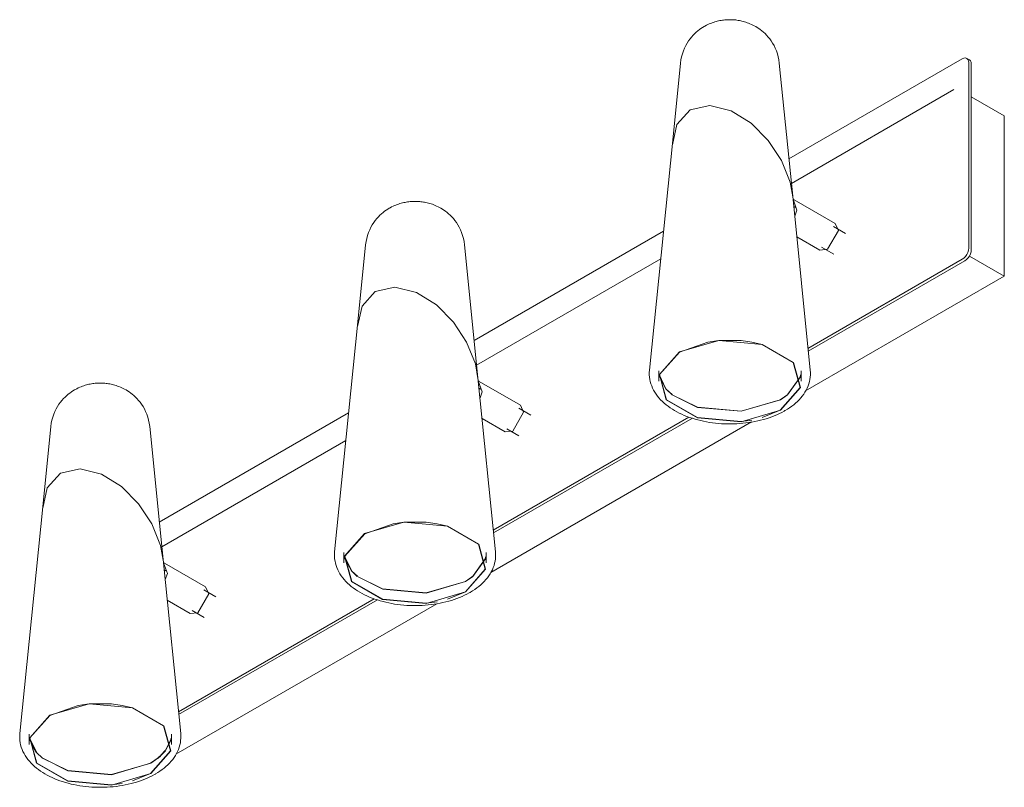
# Model space of a CAD drawing. Header units: millimetres. Extents: x -6836 to -4305, y -1213 to 6836.
# Tile 1 of 4: x -5850 to -5530, y -1213 to -963. Entities that reach past the tile are written whole.
import ezdxf

# ---------------------------------------------------------------- set-up
doc = ezdxf.new("R2010")
doc.units = ezdxf.units.MM
doc.layers.add('E-LITE-EQPM', color=7, linetype='Continuous', lineweight=20)

# ---------------------------------------------------------------- blocks, each defined once
blk = doc.blocks.new('29043 - 29043 LAO LED Black wall lamp 3L-583270-00 Isometrico PDF')
at = {"layer": 'E-LITE-EQPM', "lineweight": 9}
for p, q in [((-6924.43, -977.13), (-6926.96, -1002.23)), ((-6887.86, -1020.47), (-6892.23, -977.13)), ((-6832.67, -975.77), (-6889.1, -1008.35)), ((-6830.32, -976.11), (-6831.17, -975.62)), ((-6830.55, -1037.42), (-6830.55, -976.99)), ((-6829.7, -1037.91), (-6829.7, -977.48)), ((-6835.36, -985.79), (-6888.29, -1016.35)), ((-6818.95, -994.3), (-6829.7, -988.1)), ((-6818.95, -1046.56), (-6818.95, -994.3)), ((-6926.96, -1002.23), (-6934.52, -1077.22)), ((-6882.14, -1077.22), (-6887.86, -1020.47)), ((-6887.5, -1021.63), (-6887.77, -1021.5)), ((-6874.01, -1029.41), (-6887.41, -1021.68)), ((-6887, -1024.2), (-6887.53, -1023.9)), ((-6929.96, -1031.94), (-6991.63, -1067.54)), ((-6870.67, -1032.65), (-6874.58, -1030.39)), ((-6886.53, -1033.73), (-6879.01, -1038.07)), ((-7026.96, -1036.33), (-7029.49, -1061.43)), ((-6990.39, -1079.67), (-6994.76, -1036.33)), ((-6879.01, -1038.07), (-6876.51, -1037.82)), ((-6878.44, -1037.09), (-6874.53, -1039.35)), ((-6930.86, -1040.93), (-6990.82, -1075.55)), ((-6882.89, -1070.08), (-6832.66, -1041.08)), ((-6882.8, -1071.01), (-6831.82, -1041.57)), ((-6830.32, -1040), (-6818.95, -1046.56)), ((-6883.7, -1083.94), (-6818.95, -1046.56)), ((-7029.49, -1061.43), (-7037.05, -1136.42)), ((-6915.49, -1068.02), (-6911.97, -1067.53)), ((-6911.96, -1067.53), (-6904.71, -1067.53)), ((-6904.69, -1067.53), (-6901.17, -1068.02)), ((-6924.71, -1071.28), (-6915.52, -1068.02)), ((-6931.5, -1077.39), (-6931.5, -1080.74)), ((-6885.16, -1080.74), (-6885.16, -1077.39)), ((-6984.67, -1136.42), (-6990.39, -1079.67)), ((-6990.03, -1080.82), (-6990.3, -1080.7)), ((-6989.53, -1083.4), (-6990.06, -1083.09)), ((-6976.54, -1088.61), (-6989.94, -1080.87)), ((-6973.2, -1091.85), (-6977.11, -1089.59)), ((-6891.95, -1090.2), (-6897.81, -1092.66)), ((-7032.49, -1091.13), (-7094.16, -1126.74)), ((-6989.06, -1092.92), (-6981.54, -1097.27)), ((-6985.42, -1129.28), (-6921.66, -1092.47)), ((-6985.33, -1130.21), (-6920.56, -1092.81)), ((-7129.49, -1095.53), (-7132.02, -1120.62)), ((-7092.92, -1138.86), (-7097.29, -1095.53)), ((-6986.23, -1143.14), (-6901.27, -1094.08)), ((-6980.97, -1096.28), (-6977.06, -1098.54)), ((-6981.54, -1097.27), (-6979.04, -1097.02)), ((-7033.39, -1100.13), (-7093.35, -1134.74)), ((-7132.02, -1120.62), (-7139.58, -1195.62)), ((-7027.24, -1130.48), (-7018.05, -1127.22)), ((-7018.02, -1127.21), (-7014.5, -1126.73)), ((-7014.49, -1126.72), (-7007.24, -1126.72)), ((-7007.22, -1126.73), (-7003.7, -1127.21)), ((-7034.03, -1136.59), (-7034.03, -1139.94)), ((-6987.69, -1139.94), (-6987.69, -1136.59)), ((-7087.2, -1195.62), (-7092.92, -1138.86)), ((-7092.56, -1140.02), (-7092.83, -1139.9)), ((-7079.07, -1147.8), (-7092.47, -1140.07)), ((-7092.06, -1142.59), (-7092.59, -1142.29)), ((-7075.73, -1151.04), (-7079.64, -1148.78)), ((-6994.48, -1149.39), (-7000.34, -1151.85)), ((-7091.59, -1152.12), (-7084.07, -1156.46)), ((-7088.76, -1202.33), (-7003.8, -1153.28)), ((-7087.95, -1188.48), (-7024.19, -1151.66)), ((-7087.86, -1189.4), (-7023.09, -1152.01)), ((-7084.07, -1156.46), (-7081.57, -1156.21)), ((-7083.51, -1155.48), (-7079.6, -1157.74)), ((-7129.77, -1189.67), (-7120.58, -1186.42)), ((-7120.55, -1186.41), (-7117.03, -1185.92)), ((-7117.02, -1185.92), (-7109.77, -1185.92)), ((-7109.75, -1185.92), (-7106.23, -1186.41)), ((-7136.56, -1195.78), (-7136.56, -1199.13)), ((-7090.22, -1199.13), (-7090.22, -1195.78)), ((-7097.01, -1208.59), (-7102.87, -1211.05))]:
    blk.add_line(p, q, dxfattribs=at)
at = {"layer": 'E-LITE-EQPM', "color": 7, "lineweight": 9, "true_color": 0xfafafa}
for p, q in [((-6931.39, -1079.03), (-6929.21, -1083.22)), ((-6931.33, -1078.61), (-6929.17, -1083.23)), ((-6927.11, -1085.22), (-6918.93, -1089.26)), ((-6891.95, -1086.85), (-6889.5, -1085.08)), ((-6891.89, -1086.81), (-6889.54, -1085.22)), ((-7029.64, -1144.42), (-7021.46, -1148.46)), ((-6994.48, -1146.04), (-6992.03, -1144.28)), ((-6994.42, -1146), (-6992.07, -1144.41)), ((-7136.45, -1197.42), (-7134.66, -1201.13)), ((-7093.74, -1202.88), (-7092.16, -1201.18)), ((-7093.67, -1202.68), (-7092.12, -1201)), ((-7132.18, -1203.62), (-7123.99, -1207.65)), ((-7097.01, -1205.24), (-7094.56, -1203.47)), ((-7096.95, -1205.2), (-7094.6, -1203.61)), ((-7094.58, -1203.6), (-7093.78, -1202.91)), ((-7094.52, -1203.44), (-7093.68, -1202.7))]:
    blk.add_line(p, q, dxfattribs=at)
at = {"layer": 'E-LITE-EQPM', "lineweight": 9}
for points in [[(-6924.43, -977.13, 0), (-6924.29, -976.09, 0), (-6924.08, -975.07, 0), (-6923.81, -974.09, 0), (-6923.49, -973.15, 0), (-6923.11, -972.27, 0), (-6922.7, -971.43, 0), (-6922.26, -970.65, 0), (-6921.79, -969.92, 0), (-6921.3, -969.25, 0), (-6920.8, -968.64, 0), (-6920.29, -968.07, 0), (-6919.77, -967.55, 0), (-6919.26, -967.07, 0), (-6918.75, -966.64, 0), (-6918.24, -966.24, 0), (-6917.74, -965.88, 0), (-6917.24, -965.56, 0), (-6916.75, -965.26, 0), (-6916.67, -965.21, 0)], [(-6892.23, -977.13, 0), (-6892.37, -976.09, 0), (-6892.58, -975.07, 0), (-6892.85, -974.09, 0), (-6893.18, -973.15, 0), (-6893.55, -972.27, 0), (-6893.96, -971.43, 0), (-6894.41, -970.65, 0), (-6894.88, -969.92, 0), (-6895.37, -969.25, 0), (-6895.87, -968.64, 0), (-6896.38, -968.07, 0), (-6896.89, -967.55, 0), (-6897.4, -967.07, 0), (-6897.91, -966.64, 0), (-6898.42, -966.24, 0), (-6898.92, -965.88, 0), (-6899.42, -965.56, 0), (-6899.91, -965.26, 0), (-6900.39, -964.99, 0), (-6900.86, -964.74, 0), (-6901.33, -964.52, 0), (-6901.79, -964.32, 0), (-6902.24, -964.13, 0), (-6902.68, -963.97, 0), (-6903.12, -963.82, 0), (-6903.55, -963.69, 0), (-6903.97, -963.57, 0), (-6904.39, -963.46, 0), (-6904.81, -963.37, 0), (-6905.22, -963.28, 0), (-6905.62, -963.21, 0), (-6906.03, -963.15, 0), (-6906.43, -963.1, 0), (-6906.82, -963.06, 0), (-6907.22, -963.03, 0), (-6907.62, -963.01, 0), (-6908.01, -963, 0), (-6908.4, -963, 0), (-6908.8, -963, 0), (-6909.19, -963.02, 0), (-6909.59, -963.04, 0), (-6909.98, -963.08, 0), (-6910.38, -963.12, 0), (-6910.78, -963.17, 0), (-6911.19, -963.24, 0), (-6911.6, -963.31, 0), (-6912.01, -963.4, 0), (-6912.42, -963.5, 0), (-6912.85, -963.61, 0), (-6913.27, -963.73, 0), (-6913.71, -963.87, 0), (-6914.14, -964.03, 0), (-6914.59, -964.2, 0), (-6915.04, -964.39, 0), (-6915.5, -964.6, 0), (-6915.97, -964.83, 0), (-6916.45, -965.08, 0), (-6916.67, -965.21, 0)], [(-6830.55, -976.99, 0), (-6830.62, -976.4, 0), (-6830.83, -975.93, 0), (-6831.17, -975.62, 0), (-6831.61, -975.48, 0), (-6832.12, -975.54, 0), (-6832.67, -975.77, 0)], [(-6829.7, -977.48, 0), (-6829.77, -976.89, 0), (-6829.99, -976.42, 0), (-6830.32, -976.11, 0)], [(-6927.06, -1003.77, 0), (-6925.59, -997.13, 0), (-6921.32, -992.41, 0)], [(-6921.32, -992.41, 0), (-6925.59, -997.13, 0), (-6927.06, -1003.77, 0)], [(-6921.32, -992.41, 0), (-6914.89, -990.95, 0), (-6907.89, -992.7, 0), (-6901.38, -996.76, 0), (-6895.85, -1002.31, 0), (-6891.53, -1008.85, 0), (-6888.7, -1015.97, 0), (-6887.84, -1020.7, 0)], [(-6887.84, -1020.7, 0), (-6888.7, -1015.97, 0), (-6891.53, -1008.85, 0), (-6895.85, -1002.31, 0), (-6901.38, -996.76, 0), (-6907.89, -992.7, 0), (-6914.89, -990.95, 0), (-6921.32, -992.41, 0)], [(-6994.76, -1036.33, 0), (-6994.9, -1035.29, 0), (-6995.11, -1034.27, 0), (-6995.38, -1033.29, 0), (-6995.71, -1032.35, 0), (-6996.08, -1031.46, 0), (-6996.49, -1030.63, 0), (-6996.94, -1029.85, 0), (-6997.41, -1029.12, 0), (-6997.9, -1028.45, 0), (-6998.4, -1027.83, 0), (-6998.91, -1027.26, 0), (-6999.42, -1026.74, 0), (-6999.93, -1026.27, 0), (-7000.44, -1025.83, 0), (-7000.95, -1025.44, 0), (-7001.45, -1025.08, 0), (-7001.95, -1024.75, 0), (-7002.44, -1024.45, 0), (-7002.92, -1024.18, 0), (-7003.39, -1023.94, 0), (-7003.86, -1023.71, 0), (-7004.32, -1023.51, 0), (-7004.77, -1023.33, 0), (-7005.21, -1023.16, 0), (-7005.65, -1023.02, 0), (-7006.08, -1022.88, 0), (-7006.5, -1022.76, 0), (-7006.92, -1022.66, 0), (-7007.34, -1022.56, 0), (-7007.75, -1022.48, 0), (-7008.15, -1022.41, 0), (-7008.56, -1022.35, 0), (-7008.96, -1022.3, 0), (-7009.35, -1022.26, 0), (-7009.75, -1022.23, 0), (-7010.15, -1022.21, 0), (-7010.54, -1022.2, 0), (-7010.93, -1022.19, 0), (-7011.33, -1022.2, 0), (-7011.72, -1022.21, 0), (-7012.12, -1022.24, 0), (-7012.51, -1022.27, 0), (-7012.91, -1022.32, 0), (-7013.31, -1022.37, 0), (-7013.72, -1022.43, 0), (-7014.13, -1022.51, 0), (-7014.54, -1022.6, 0), (-7014.96, -1022.69, 0), (-7015.38, -1022.8, 0), (-7015.8, -1022.93, 0), (-7016.24, -1023.07, 0), (-7016.68, -1023.22, 0), (-7017.12, -1023.39, 0), (-7017.57, -1023.58, 0), (-7018.03, -1023.79, 0), (-7018.5, -1024.02, 0), (-7018.98, -1024.28, 0), (-7019.2, -1024.4, 0)], [(-6887.75, -1021.53, 0), (-6886.48, -1025.06, 0), (-6887.18, -1027.04, 0)], [(-7026.96, -1036.33, 0), (-7026.82, -1035.29, 0), (-7026.61, -1034.27, 0), (-7026.34, -1033.29, 0), (-7026.02, -1032.35, 0), (-7025.64, -1031.46, 0), (-7025.23, -1030.63, 0), (-7024.79, -1029.85, 0), (-7024.32, -1029.12, 0), (-7023.83, -1028.45, 0), (-7023.33, -1027.83, 0), (-7022.82, -1027.26, 0), (-7022.3, -1026.74, 0), (-7021.79, -1026.27, 0), (-7021.28, -1025.83, 0), (-7020.77, -1025.44, 0), (-7020.27, -1025.08, 0), (-7019.77, -1024.75, 0), (-7019.28, -1024.45, 0), (-7019.2, -1024.4, 0)], [(-6876.51, -1037.82, 0), (-6872.98, -1031.7, 0), (-6874.01, -1029.41, 0)], [(-6832.66, -1041.08, 0), (-6832.12, -1040.69, 0), (-6831.61, -1040.15, 0), (-6831.17, -1039.51, 0), (-6830.83, -1038.81, 0), (-6830.62, -1038.1, 0), (-6830.55, -1037.42, 0)], [(-6831.82, -1041.57, 0), (-6831.27, -1041.18, 0), (-6830.76, -1040.64, 0), (-6830.32, -1040, 0), (-6829.98, -1039.3, 0), (-6829.77, -1038.59, 0), (-6829.7, -1037.91, 0)], [(-7029.59, -1062.96, 0), (-7028.12, -1056.32, 0), (-7023.85, -1051.61, 0)], [(-7023.85, -1051.61, 0), (-7028.12, -1056.32, 0), (-7029.59, -1062.96, 0)], [(-7023.85, -1051.61, 0), (-7017.42, -1050.15, 0), (-7010.42, -1051.9, 0), (-7003.91, -1055.95, 0), (-6998.38, -1061.51, 0), (-6994.06, -1068.04, 0), (-6991.23, -1075.17, 0), (-6990.37, -1079.9, 0)], [(-6990.37, -1079.9, 0), (-6991.23, -1075.17, 0), (-6994.06, -1068.04, 0), (-6998.38, -1061.51, 0), (-7003.91, -1055.95, 0), (-7010.42, -1051.9, 0), (-7017.42, -1050.15, 0), (-7023.85, -1051.61, 0)], [(-6891.89, -1090.23, 0), (-6885.37, -1082.84, 0), (-6887.62, -1074.65, 0), (-6897.78, -1068.78, 0), (-6911.97, -1067.48, 0), (-6924.77, -1071.25, 0)], [(-6901.15, -1068.02, 0), (-6897.81, -1068.82, 0), (-6887.69, -1074.67, 0), (-6885.45, -1082.83, 0), (-6891.95, -1090.2, 0)], [(-6924.77, -1071.25, 0), (-6931.29, -1078.64, 0), (-6929.05, -1086.83, 0), (-6918.89, -1092.7, 0), (-6904.69, -1094, 0), (-6891.89, -1090.23, 0)], [(-6901.17, -1093.46, 0), (-6904.71, -1093.95, 0), (-6918.85, -1092.66, 0), (-6928.97, -1086.81, 0), (-6931.21, -1078.65, 0), (-6924.71, -1071.28, 0)], [(-6934.52, -1077.22, 0), (-6934.57, -1077.97, 0), (-6934.57, -1078.71, 0), (-6934.52, -1079.45, 0), (-6934.41, -1080.19, 0), (-6934.26, -1080.92, 0), (-6934.05, -1081.64, 0), (-6933.8, -1082.34, 0), (-6933.51, -1083.04, 0), (-6933.17, -1083.71, 0), (-6932.79, -1084.37, 0), (-6932.37, -1085.01, 0), (-6931.91, -1085.63, 0), (-6931.42, -1086.24, 0), (-6930.89, -1086.82, 0), (-6930.33, -1087.38, 0), (-6929.73, -1087.93, 0), (-6929.11, -1088.45, 0), (-6928.46, -1088.95, 0), (-6927.78, -1089.44, 0), (-6927.07, -1089.9, 0), (-6926.34, -1090.35, 0), (-6925.58, -1090.77, 0), (-6924.8, -1091.17, 0), (-6924, -1091.55, 0), (-6923.17, -1091.91, 0), (-6922.33, -1092.26, 0), (-6921.46, -1092.57, 0), (-6920.58, -1092.87, 0), (-6919.68, -1093.15, 0), (-6918.77, -1093.4, 0), (-6917.84, -1093.63, 0), (-6916.9, -1093.84, 0), (-6915.94, -1094.03, 0), (-6914.98, -1094.2, 0), (-6914.01, -1094.34, 0), (-6913.03, -1094.46, 0), (-6912.04, -1094.56, 0), (-6911.05, -1094.63, 0), (-6910.05, -1094.68, 0), (-6909.05, -1094.71, 0), (-6908.05, -1094.72, 0), (-6907.06, -1094.7, 0), (-6906.06, -1094.66, 0), (-6905.06, -1094.59, 0), (-6904.07, -1094.51, 0), (-6903.09, -1094.4, 0), (-6902.11, -1094.26, 0), (-6901.15, -1094.11, 0), (-6900.19, -1093.93, 0), (-6899.24, -1093.73, 0), (-6898.31, -1093.51, 0), (-6897.39, -1093.26, 0), (-6896.48, -1093, 0), (-6895.59, -1092.71, 0), (-6894.72, -1092.4, 0), (-6893.87, -1092.07, 0), (-6893.03, -1091.72, 0), (-6892.22, -1091.34, 0), (-6891.43, -1090.95, 0), (-6890.66, -1090.54, 0), (-6890.39, -1090.38, 0)], [(-6882.14, -1077.22, 0), (-6882.09, -1077.97, 0), (-6882.09, -1078.71, 0), (-6882.15, -1079.45, 0), (-6882.25, -1080.19, 0), (-6882.41, -1080.92, 0), (-6882.61, -1081.64, 0), (-6882.86, -1082.34, 0), (-6883.16, -1083.04, 0), (-6883.5, -1083.71, 0), (-6883.88, -1084.37, 0), (-6884.3, -1085.01, 0), (-6884.75, -1085.63, 0), (-6885.25, -1086.24, 0), (-6885.78, -1086.82, 0), (-6886.34, -1087.38, 0), (-6886.93, -1087.93, 0), (-6887.55, -1088.45, 0), (-6888.2, -1088.95, 0), (-6888.89, -1089.44, 0), (-6889.59, -1089.9, 0), (-6890.32, -1090.35, 0), (-6890.39, -1090.38, 0)], [(-7129.49, -1095.53, 0), (-7129.35, -1094.48, 0), (-7129.14, -1093.46, 0), (-7128.87, -1092.48, 0), (-7128.55, -1091.55, 0), (-7128.17, -1090.66, 0), (-7127.76, -1089.82, 0), (-7127.32, -1089.04, 0), (-7126.85, -1088.32, 0), (-7126.36, -1087.65, 0), (-7125.86, -1087.03, 0), (-7125.35, -1086.46, 0), (-7124.83, -1085.94, 0), (-7124.32, -1085.46, 0), (-7123.81, -1085.03, 0), (-7123.3, -1084.64, 0), (-7122.8, -1084.28, 0), (-7122.3, -1083.95, 0), (-7121.81, -1083.65, 0), (-7121.73, -1083.6, 0)], [(-7097.29, -1095.53, 0), (-7097.43, -1094.48, 0), (-7097.64, -1093.46, 0), (-7097.91, -1092.48, 0), (-7098.24, -1091.55, 0), (-7098.61, -1090.66, 0), (-7099.02, -1089.82, 0), (-7099.47, -1089.04, 0), (-7099.94, -1088.32, 0), (-7100.43, -1087.65, 0), (-7100.93, -1087.03, 0), (-7101.44, -1086.46, 0), (-7101.95, -1085.94, 0), (-7102.46, -1085.46, 0), (-7102.98, -1085.03, 0), (-7103.48, -1084.64, 0), (-7103.99, -1084.28, 0), (-7104.48, -1083.95, 0), (-7104.97, -1083.65, 0), (-7105.45, -1083.38, 0), (-7105.92, -1083.13, 0), (-7106.39, -1082.91, 0), (-7106.85, -1082.71, 0), (-7107.3, -1082.52, 0), (-7107.74, -1082.36, 0), (-7108.18, -1082.21, 0), (-7108.61, -1082.08, 0), (-7109.03, -1081.96, 0), (-7109.45, -1081.85, 0), (-7109.87, -1081.76, 0), (-7110.28, -1081.68, 0), (-7110.68, -1081.61, 0), (-7111.09, -1081.55, 0), (-7111.49, -1081.5, 0), (-7111.89, -1081.46, 0), (-7112.28, -1081.43, 0), (-7112.68, -1081.4, 0), (-7113.07, -1081.39, 0), (-7113.46, -1081.39, 0), (-7113.86, -1081.4, 0), (-7114.25, -1081.41, 0), (-7114.65, -1081.44, 0), (-7115.04, -1081.47, 0), (-7115.44, -1081.51, 0), (-7115.85, -1081.57, 0), (-7116.25, -1081.63, 0), (-7116.66, -1081.71, 0), (-7117.07, -1081.79, 0), (-7117.49, -1081.89, 0), (-7117.91, -1082, 0), (-7118.33, -1082.12, 0), (-7118.77, -1082.26, 0), (-7119.21, -1082.42, 0), (-7119.65, -1082.59, 0), (-7120.1, -1082.78, 0), (-7120.57, -1082.99, 0), (-7121.03, -1083.22, 0), (-7121.51, -1083.48, 0), (-7121.73, -1083.6, 0)], [(-6990.28, -1080.72, 0), (-6989.01, -1084.26, 0), (-6989.71, -1086.23, 0)], [(-6979.04, -1097.02, 0), (-6975.51, -1090.89, 0), (-6976.54, -1088.61, 0)], [(-7126.38, -1110.8, 0), (-7119.96, -1109.34, 0), (-7112.95, -1111.1, 0), (-7106.44, -1115.15, 0), (-7100.91, -1120.7, 0), (-7096.59, -1127.24, 0), (-7093.76, -1134.36, 0), (-7092.9, -1139.09, 0)], [(-7092.9, -1139.09, 0), (-7093.76, -1134.36, 0), (-7096.59, -1127.24, 0), (-7100.91, -1120.7, 0), (-7106.44, -1115.15, 0), (-7112.95, -1111.1, 0), (-7119.96, -1109.34, 0), (-7126.38, -1110.8, 0)], [(-7132.12, -1122.16, 0), (-7130.65, -1115.52, 0), (-7126.38, -1110.8, 0)], [(-7126.38, -1110.8, 0), (-7130.65, -1115.52, 0), (-7132.12, -1122.16, 0)], [(-6994.42, -1149.43, 0), (-6987.9, -1142.04, 0), (-6990.15, -1133.84, 0), (-7000.31, -1127.98, 0), (-7014.5, -1126.68, 0), (-7027.3, -1130.44, 0)], [(-7003.68, -1127.22, 0), (-7000.34, -1128.02, 0), (-6990.22, -1133.86, 0), (-6987.98, -1142.03, 0), (-6994.48, -1149.39, 0)], [(-7027.3, -1130.44, 0), (-7033.82, -1137.84, 0), (-7031.58, -1146.03, 0), (-7021.42, -1151.9, 0), (-7007.22, -1153.19, 0), (-6994.42, -1149.43, 0)], [(-7003.7, -1152.66, 0), (-7007.24, -1153.15, 0), (-7021.38, -1151.85, 0), (-7031.5, -1146.01, 0), (-7033.74, -1137.84, 0), (-7027.24, -1130.48, 0)], [(-7037.05, -1136.42, 0), (-7037.1, -1137.16, 0), (-7037.1, -1137.91, 0), (-7037.05, -1138.65, 0), (-7036.94, -1139.39, 0), (-7036.79, -1140.11, 0), (-7036.58, -1140.83, 0), (-7036.33, -1141.54, 0), (-7036.04, -1142.23, 0), (-7035.7, -1142.91, 0), (-7035.32, -1143.57, 0), (-7034.9, -1144.21, 0), (-7034.44, -1144.83, 0), (-7033.95, -1145.43, 0), (-7033.42, -1146.02, 0), (-7032.86, -1146.58, 0), (-7032.26, -1147.12, 0), (-7031.64, -1147.65, 0), (-7030.99, -1148.15, 0), (-7030.31, -1148.63, 0), (-7029.6, -1149.1, 0), (-7028.87, -1149.54, 0), (-7028.11, -1149.97, 0), (-7027.33, -1150.37, 0), (-7026.53, -1150.75, 0), (-7025.7, -1151.11, 0), (-7024.86, -1151.45, 0), (-7023.99, -1151.77, 0), (-7023.11, -1152.07, 0), (-7022.21, -1152.34, 0), (-7021.3, -1152.6, 0), (-7020.37, -1152.83, 0), (-7019.43, -1153.04, 0), (-7018.47, -1153.23, 0), (-7017.51, -1153.39, 0), (-7016.54, -1153.54, 0), (-7015.56, -1153.66, 0), (-7014.57, -1153.75, 0), (-7013.58, -1153.83, 0), (-7012.58, -1153.88, 0), (-7011.58, -1153.91, 0), (-7010.58, -1153.91, 0), (-7009.59, -1153.89, 0), (-7008.59, -1153.85, 0), (-7007.59, -1153.79, 0), (-7006.61, -1153.7, 0), (-7005.62, -1153.59, 0), (-7004.65, -1153.46, 0), (-7003.68, -1153.3, 0), (-7002.72, -1153.13, 0), (-7001.77, -1152.93, 0), (-7000.84, -1152.7, 0), (-6999.92, -1152.46, 0), (-6999.01, -1152.19, 0), (-6998.12, -1151.91, 0), (-6997.25, -1151.6, 0), (-6996.4, -1151.27, 0), (-6995.56, -1150.91, 0), (-6994.75, -1150.54, 0), (-6993.96, -1150.15, 0), (-6993.19, -1149.73, 0), (-6992.92, -1149.58, 0)], [(-6984.67, -1136.42, 0), (-6984.62, -1137.16, 0), (-6984.62, -1137.91, 0), (-6984.68, -1138.65, 0), (-6984.78, -1139.39, 0), (-6984.94, -1140.11, 0), (-6985.14, -1140.83, 0), (-6985.39, -1141.54, 0), (-6985.69, -1142.23, 0), (-6986.03, -1142.91, 0), (-6986.41, -1143.57, 0), (-6986.83, -1144.21, 0), (-6987.28, -1144.83, 0), (-6987.78, -1145.43, 0), (-6988.31, -1146.02, 0), (-6988.87, -1146.58, 0), (-6989.46, -1147.12, 0), (-6990.08, -1147.65, 0), (-6990.74, -1148.15, 0), (-6991.42, -1148.63, 0), (-6992.12, -1149.1, 0), (-6992.86, -1149.54, 0), (-6992.92, -1149.58, 0)], [(-7092.81, -1139.92, 0), (-7091.54, -1143.45, 0), (-7092.24, -1145.43, 0)], [(-7081.57, -1156.21, 0), (-7078.04, -1150.09, 0), (-7079.07, -1147.8, 0)], [(-7096.95, -1208.62, 0), (-7090.43, -1201.23, 0), (-7092.68, -1193.04, 0), (-7102.84, -1187.17, 0), (-7117.03, -1185.87, 0), (-7129.83, -1189.64, 0)], [(-7106.21, -1186.42, 0), (-7102.87, -1187.21, 0), (-7092.75, -1193.06, 0), (-7090.51, -1201.22, 0), (-7097.01, -1208.59, 0)], [(-7129.83, -1189.64, 0), (-7136.36, -1197.03, 0), (-7134.11, -1205.23, 0), (-7123.95, -1211.09, 0), (-7109.76, -1212.39, 0), (-7096.95, -1208.62, 0)], [(-7106.23, -1211.85, 0), (-7109.77, -1212.34, 0), (-7123.91, -1211.05, 0), (-7134.04, -1205.2, 0), (-7136.28, -1197.04, 0), (-7129.77, -1189.67, 0)], [(-7139.58, -1195.62, 0), (-7139.63, -1196.36, 0), (-7139.63, -1197.1, 0), (-7139.58, -1197.84, 0), (-7139.47, -1198.58, 0), (-7139.32, -1199.31, 0), (-7139.11, -1200.03, 0), (-7138.86, -1200.74, 0), (-7138.57, -1201.43, 0), (-7138.23, -1202.1, 0), (-7137.85, -1202.76, 0), (-7137.43, -1203.4, 0), (-7136.97, -1204.03, 0), (-7136.48, -1204.63, 0), (-7135.95, -1205.21, 0), (-7135.39, -1205.78, 0), (-7134.79, -1206.32, 0), (-7134.17, -1206.84, 0), (-7133.52, -1207.35, 0), (-7132.84, -1207.83, 0), (-7132.13, -1208.29, 0), (-7131.4, -1208.74, 0), (-7130.64, -1209.16, 0), (-7129.86, -1209.56, 0), (-7129.06, -1209.95, 0), (-7128.23, -1210.31, 0), (-7127.39, -1210.65, 0), (-7126.52, -1210.97, 0), (-7125.64, -1211.26, 0), (-7124.74, -1211.54, 0), (-7123.83, -1211.79, 0), (-7122.9, -1212.03, 0), (-7121.96, -1212.24, 0), (-7121.01, -1212.42, 0), (-7120.04, -1212.59, 0), (-7119.07, -1212.73, 0), (-7118.09, -1212.85, 0), (-7117.1, -1212.95, 0), (-7116.11, -1213.02, 0), (-7115.11, -1213.08, 0), (-7114.11, -1213.1, 0), (-7113.12, -1213.11, 0), (-7112.12, -1213.09, 0), (-7111.12, -1213.05, 0), (-7110.13, -1212.99, 0), (-7109.14, -1212.9, 0), (-7108.15, -1212.79, 0), (-7107.18, -1212.66, 0), (-7106.21, -1212.5, 0), (-7105.25, -1212.32, 0), (-7104.3, -1212.12, 0), (-7103.37, -1211.9, 0), (-7102.45, -1211.66, 0), (-7101.54, -1211.39, 0), (-7100.65, -1211.1, 0), (-7099.78, -1210.79, 0), (-7098.93, -1210.46, 0), (-7098.09, -1210.11, 0), (-7097.28, -1209.74, 0), (-7096.49, -1209.34, 0), (-7095.72, -1208.93, 0), (-7095.45, -1208.78, 0)], [(-7087.2, -1195.62, 0), (-7087.15, -1196.36, 0), (-7087.15, -1197.1, 0), (-7087.21, -1197.84, 0), (-7087.31, -1198.58, 0), (-7087.47, -1199.31, 0), (-7087.67, -1200.03, 0), (-7087.92, -1200.74, 0), (-7088.22, -1201.43, 0), (-7088.56, -1202.1, 0), (-7088.94, -1202.76, 0), (-7089.36, -1203.4, 0), (-7089.81, -1204.03, 0), (-7090.31, -1204.63, 0), (-7090.84, -1205.21, 0), (-7091.4, -1205.78, 0), (-7091.99, -1206.32, 0), (-7092.61, -1206.84, 0), (-7093.27, -1207.35, 0), (-7093.95, -1207.83, 0), (-7094.65, -1208.29, 0), (-7095.39, -1208.74, 0), (-7095.45, -1208.78, 0)]]:
    blk.add_polyline3d(points, dxfattribs=at)
at = {"layer": 'E-LITE-EQPM', "color": 7, "lineweight": 9, "true_color": 0xfafafa}
for points in [[(-6889.52, -1085.2, 0), (-6885.37, -1079.41, 0), (-6885.27, -1079.03, 0)], [(-6889.46, -1085.05, 0), (-6885.45, -1079.48, 0), (-6885.28, -1078.68, 0)], [(-6929.2, -1083.23, 0), (-6929.05, -1083.41, 0), (-6927.14, -1085.2, 0)], [(-6929.16, -1083.25, 0), (-6928.97, -1083.46, 0), (-6927.13, -1085.17, 0)], [(-6927.09, -1085.19, 0), (-6918.85, -1089.31, 0), (-6904.71, -1090.6, 0), (-6891.95, -1086.85, 0)], [(-6918.89, -1089.27, 0), (-6904.69, -1090.57, 0), (-6891.89, -1086.81, 0)], [(-7033.92, -1138.23, 0), (-7031.58, -1142.6, 0), (-7029.67, -1144.4, 0)], [(-7033.86, -1137.81, 0), (-7031.5, -1142.66, 0), (-7029.66, -1144.36, 0)], [(-6992.05, -1144.4, 0), (-6987.9, -1138.61, 0), (-6987.8, -1138.23, 0)], [(-6991.99, -1144.24, 0), (-6987.98, -1138.68, 0), (-6987.81, -1137.88, 0)], [(-7029.62, -1144.39, 0), (-7021.38, -1148.5, 0), (-7007.24, -1149.8, 0), (-6994.48, -1146.04, 0)], [(-7021.42, -1148.47, 0), (-7007.22, -1149.77, 0), (-6994.42, -1146, 0)], [(-7136.39, -1197, 0), (-7134.04, -1201.85, 0), (-7132.19, -1203.56, 0)], [(-7092.15, -1201.16, 0), (-7090.43, -1197.81, 0), (-7090.33, -1197.42, 0)], [(-7092.11, -1200.97, 0), (-7090.51, -1197.87, 0), (-7090.34, -1197.07, 0)], [(-7134.62, -1201.18, 0), (-7134.11, -1201.8, 0), (-7132.2, -1203.6, 0)], [(-7132.15, -1203.58, 0), (-7123.91, -1207.7, 0), (-7109.77, -1208.99, 0), (-7097.01, -1205.24, 0)], [(-7123.95, -1207.67, 0), (-7109.76, -1208.96, 0), (-7096.95, -1205.2, 0)]]:
    blk.add_polyline3d(points, dxfattribs=at)

msp = doc.modelspace()

# ---------------------------------------------------------------- block references
at = {"layer": 'E-LITE-EQPM', "lineweight": 9}
msp.add_blockref('29043 - 29043 LAO LED Black wall lamp 3L-583270-00 Isometrico PDF', (1289.41, 0), dxfattribs=at)

doc.saveas('drawing.dxf')
